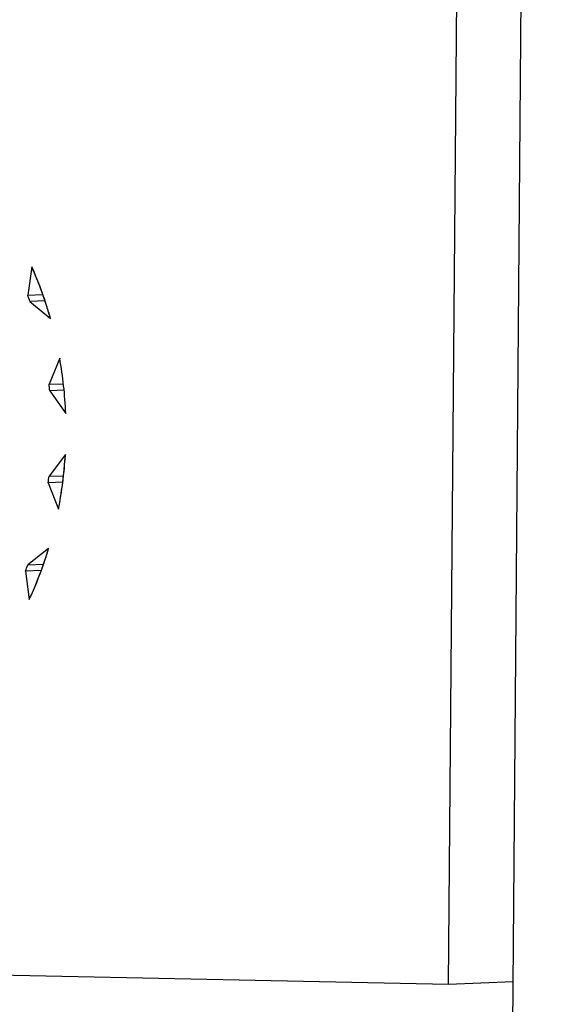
# Model space of a CAD drawing. Header units: millimetres. Extents: x 0 to 1750, y -1720 to 477.
# Tile 253 of 256: x 942.15 to 944.72, y -840.48 to -835.88. Entities that reach past the tile are written whole.
import ezdxf

# ---------------------------------------------------------------- set-up
doc = ezdxf.new("R2010")
doc.units = ezdxf.units.MM
doc.header["$LTSCALE"] = 92.51
for name, color, linetype in [('101300786_14DXF_CONTINUOUS_LINE', 7, 'CONTINUOUS'), ('101300786_DXF_CONTINUOUS_LINE', 7, 'CONTINUOUS'), ('DE-11-072043DXF_CONTINUOUS_LINE', 7, 'CONTINUOUS')]:
    doc.layers.add(name, color=color, linetype=linetype)

msp = doc.modelspace()

# ---------------------------------------------------------------- linework, layer by layer
at = {"layer": '101300786_14DXF_CONTINUOUS_LINE'}
for p, q in [((944.1616, -840.3909), (944.4129, -809.9215)), ((942.212, -837.0327), (942.192, -837.1647)), ((942.192, -837.1647), (942.263, -837.1618)), ((942.273, -837.1906), (942.2024, -837.1936)), ((942.2024, -837.1936), (942.2989, -837.2744)), ((942.3417, -837.4603), (942.2918, -837.5817)), ((942.2918, -837.5817), (942.359, -837.5789)), ((942.3623, -837.6097), (942.2952, -837.6125)), ((942.2952, -837.6125), (942.3699, -837.7183)), ((942.3683, -837.9098), (942.2919, -838.0124)), ((942.2919, -838.0124), (942.3599, -838.0095)), ((942.3562, -838.0402), (942.288, -838.043)), ((942.288, -838.043), (942.3359, -838.1665)), ((942.29, -838.3506), (942.1922, -838.4273)), ((942.2557, -838.4526), (942.1814, -838.4557)), ((942.1922, -838.4273), (942.2659, -838.4242)), ((942.1814, -838.4557), (942.1991, -838.5886)), ((944.1616, -840.3909), (937.0068, -840.242)), ((944.4634, -840.3782), (944.1616, -840.3909))]:
    msp.add_line(p, q, dxfattribs=at)
for centre, radius, start, end in [((940.5175, -837.7831), 1.7851, 19.285, 20.2685), ((940.4446, -837.7981), 1.927, 2.3743, 10.0976), ((940.4623, -837.7972), 1.8422, 5.7544, 6.7175), ((940.4783, -837.7988), 1.8261, 352.3149, 353.2836), ((940.5596, -837.8203), 1.7418, 338.6045, 339.6043)]:
    msp.add_arc(centre, radius, start, end, dxfattribs=at)
for points, knots in [([(942.2989, -837.2744), (942.293, -837.2537), (942.2682, -837.1717), (942.2378, -837.0914), (942.212, -837.0327)], [0, 0, 0, 0, 0.250944, 1, 1, 1, 1]), ([(942.3359, -838.1665), (942.34, -838.1454), (942.3552, -838.0604), (942.3646, -837.9744), (942.3683, -837.9098)], [0, 0, 0, 0, 0.249515, 1, 1, 1, 1]), ([(942.1991, -838.5886), (942.2081, -838.5694), (942.2425, -838.4917), (942.2715, -838.4116), (942.29, -838.3506)], [0, 0, 0, 0, 0.248901, 1, 1, 1, 1])]:
    msp.add_open_spline(points, degree=3, knots=knots, dxfattribs=at)
at = {"layer": '101300786_DXF_CONTINUOUS_LINE'}
for p, q in [((944.1616, -840.3909), (944.4129, -809.9215)), ((942.212, -837.0327), (942.192, -837.1647)), ((942.192, -837.1647), (942.263, -837.1618)), ((942.273, -837.1906), (942.2024, -837.1936)), ((942.2024, -837.1936), (942.2989, -837.2744)), ((942.3417, -837.4603), (942.2918, -837.5817)), ((942.2918, -837.5817), (942.359, -837.5789)), ((942.3623, -837.6097), (942.2952, -837.6125)), ((942.2952, -837.6125), (942.3699, -837.7183)), ((942.3683, -837.9098), (942.2919, -838.0124)), ((942.2919, -838.0124), (942.3599, -838.0095)), ((942.3562, -838.0402), (942.288, -838.043)), ((942.288, -838.043), (942.3359, -838.1665)), ((942.29, -838.3506), (942.1922, -838.4273)), ((942.2557, -838.4526), (942.1814, -838.4557)), ((942.1922, -838.4273), (942.2659, -838.4242)), ((942.1814, -838.4557), (942.1991, -838.5886)), ((944.1616, -840.3909), (937.0068, -840.242)), ((944.4634, -840.3782), (944.1616, -840.3909))]:
    msp.add_line(p, q, dxfattribs=at)
for centre, radius, start, end in [((940.5022, -837.7839), 1.8675, 15.8336, 23.7199), ((940.5175, -837.7831), 1.7851, 19.285, 20.2685), ((940.4446, -837.7981), 1.927, 2.3743, 10.0976), ((940.4623, -837.7972), 1.8422, 5.7544, 6.7175), ((940.4613, -837.7993), 1.9102, 348.9151, 356.6834), ((940.4783, -837.7988), 1.8261, 352.3149, 353.2836), ((940.5596, -837.8203), 1.7418, 338.6045, 339.6043)]:
    msp.add_arc(centre, radius, start, end, dxfattribs=at)
msp.add_open_spline([(942.1991, -838.5886), (942.226, -838.5309), (942.2577, -838.4518), (942.2838, -838.371), (942.29, -838.3506)], degree=3, knots=[0, 0, 0, 0, 0.748801, 1, 1, 1, 1], dxfattribs=at)
at = {"layer": 'DE-11-072043DXF_CONTINUOUS_LINE'}
msp.add_line((944.285, -862.0075), (944.717, -809.6258), dxfattribs=at)

doc.saveas('drawing.dxf')
